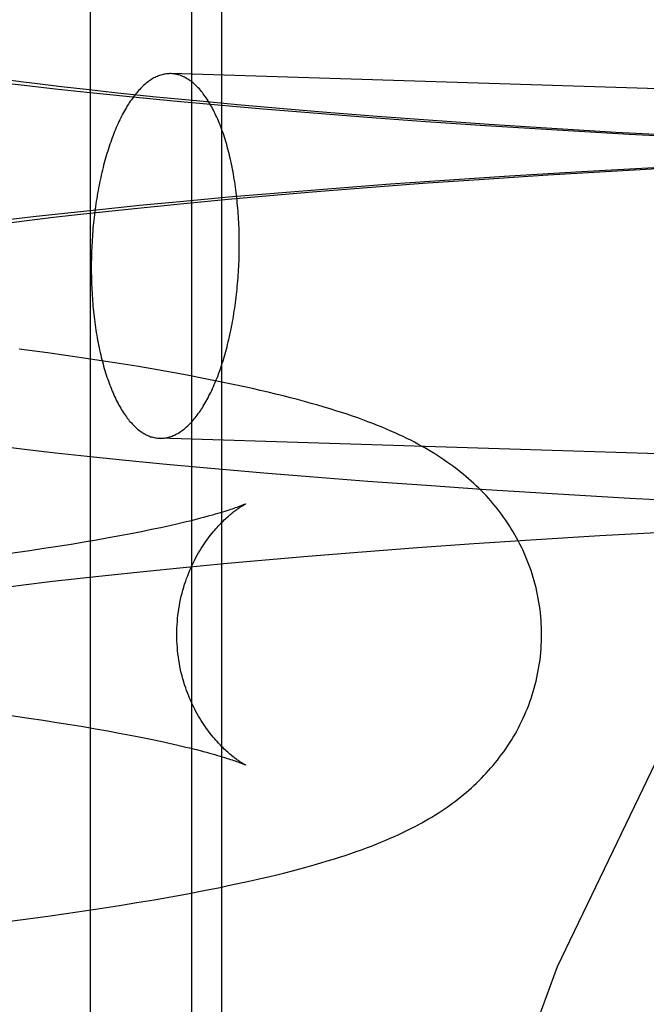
# Model space of a CAD drawing. Header units: inches. Extents: x 0 to 262, y 0 to 169.
# Tile 24 of 78: x 82.7527 to 82.8197, y 93.8646 to 93.9698. Entities that reach past the tile are written whole.
import ezdxf

# ---------------------------------------------------------------- set-up
doc = ezdxf.new("R2010")
doc.units = ezdxf.units.IN
doc.header["$LTSCALE"] = 14.384615
doc.header["$MEASUREMENT"] = 0
doc.linetypes.add('HIDDEN', pattern=[0.2, 0.1, -0.1])
doc.layers.add('DEFAULT_2', color=8, linetype='HIDDEN')

msp = doc.modelspace()

# ---------------------------------------------------------------- linework, layer by layer
at = {"layer": 'DEFAULT_2', "color": 8, "linetype": 'HIDDEN'}
for p, q in [((82.76024, 93.97301), (82.76024, 93.81676)), ((82.77105, 93.97301), (82.77105, 93.81676)), ((82.77426, 93.97301), (82.77426, 93.81676)), ((82.75337, 93.96311), (82.75062, 93.96346)), ((82.97634, 93.95761), (82.76887, 93.96406)), ((82.75316, 93.96282), (82.75648, 93.96245)), ((82.75648, 93.96245), (82.75986, 93.96208)), ((82.76012, 93.96232), (82.75717, 93.96266)), ((82.76314, 93.96199), (82.76012, 93.96232)), ((82.75986, 93.96208), (82.76444, 93.96161)), ((82.7673, 93.96156), (82.76314, 93.96199)), ((82.76444, 93.96161), (82.76912, 93.96116)), ((82.77158, 93.96114), (82.7673, 93.96156)), ((82.76912, 93.96116), (82.77389, 93.96072)), ((82.77597, 93.96073), (82.77158, 93.96114)), ((82.77389, 93.96072), (82.77872, 93.9603)), ((82.78046, 93.96033), (82.77597, 93.96073)), ((82.77872, 93.9603), (82.78363, 93.95989)), ((82.78505, 93.95995), (82.78046, 93.96033)), ((82.78363, 93.95989), (82.78984, 93.95941)), ((82.7909, 93.95948), (82.78505, 93.95995)), ((82.78984, 93.95941), (82.79613, 93.95896)), ((82.79686, 93.95904), (82.7909, 93.95948)), ((82.79613, 93.95896), (82.80248, 93.95853)), ((82.8029, 93.95862), (82.79686, 93.95904)), ((82.80248, 93.95853), (82.81015, 93.95805)), ((82.80902, 93.95823), (82.8029, 93.95862)), ((82.81642, 93.95778), (82.80902, 93.95823)), ((82.81015, 93.95805), (82.81784, 93.9576)), ((82.82385, 93.95737), (82.81642, 93.95778)), ((82.81784, 93.9576), (82.82553, 93.95719)), ((82.82048, 93.954), (82.81276, 93.95357)), ((82.81656, 93.95368), (82.824, 93.9541)), ((82.80505, 93.9531), (82.79866, 93.95267)), ((82.80182, 93.95276), (82.80916, 93.95324)), ((82.81276, 93.95357), (82.80505, 93.9531)), ((82.80916, 93.95324), (82.81656, 93.95368)), ((82.78607, 93.95175), (82.77989, 93.95126)), ((82.78401, 93.95143), (82.78984, 93.95189)), ((82.79233, 93.95223), (82.78607, 93.95175)), ((82.78984, 93.95189), (82.79579, 93.95234)), ((82.79866, 93.95267), (82.79233, 93.95223)), ((82.79579, 93.95234), (82.80182, 93.95276)), ((82.77502, 93.95084), (82.77022, 93.9504)), ((82.77497, 93.95064), (82.77944, 93.95104)), ((82.77989, 93.95126), (82.77502, 93.95084)), ((82.77944, 93.95104), (82.78401, 93.95143)), ((82.76551, 93.94995), (82.76089, 93.94948)), ((82.76222, 93.94937), (82.76635, 93.9498)), ((82.77022, 93.9504), (82.76551, 93.94995)), ((82.76635, 93.9498), (82.7706, 93.95022)), ((82.7706, 93.95022), (82.77497, 93.95064)), ((82.75413, 93.94875), (82.75084, 93.94836)), ((82.75345, 93.94836), (82.75629, 93.9487)), ((82.75748, 93.94912), (82.75413, 93.94875)), ((82.75629, 93.9487), (82.75921, 93.94903)), ((82.76089, 93.94948), (82.75748, 93.94912)), ((82.75921, 93.94903), (82.76222, 93.94937)), ((82.7507, 93.94801), (82.75345, 93.94836)), ((82.75565, 93.93421), (82.75265, 93.93462)), ((82.75761, 93.93394), (82.75565, 93.93421)), ((82.75954, 93.93365), (82.75761, 93.93394)), ((82.76145, 93.93336), (82.75954, 93.93365)), ((82.76333, 93.93307), (82.76145, 93.93336)), ((82.76519, 93.93277), (82.76333, 93.93307)), ((82.76702, 93.93246), (82.76519, 93.93277)), ((82.76882, 93.93214), (82.76702, 93.93246)), ((82.7706, 93.93182), (82.76882, 93.93214)), ((82.77236, 93.93148), (82.7706, 93.93182)), ((82.97513, 93.91863), (82.76766, 93.92508)), ((82.74994, 93.9243), (82.7532, 93.92391)), ((82.7532, 93.92391), (82.75653, 93.92354)), ((82.75653, 93.92354), (82.75991, 93.92317)), ((82.75991, 93.92317), (82.76334, 93.92282)), ((82.76334, 93.92282), (82.768, 93.92236)), ((82.768, 93.92236), (82.77274, 93.92192)), ((82.77878, 93.92139), (82.78369, 93.92099)), ((82.78369, 93.92099), (82.78991, 93.9205)), ((82.78991, 93.9205), (82.7962, 93.92005)), ((82.7962, 93.92005), (82.80255, 93.91962)), ((82.80255, 93.91962), (82.81022, 93.91914)), ((82.81022, 93.91914), (82.81792, 93.91869)), ((82.81792, 93.91869), (82.82562, 93.91828)), ((82.76964, 93.91594), (82.76874, 93.91573)), ((82.77049, 93.91614), (82.76964, 93.91594)), ((82.7657, 93.91509), (82.76458, 93.91487)), ((82.76677, 93.91531), (82.7657, 93.91509)), ((82.76779, 93.91552), (82.76677, 93.91531)), ((82.76874, 93.91573), (82.76779, 93.91552)), ((82.8147, 93.91467), (82.82212, 93.91509)), ((82.75957, 93.91397), (82.75819, 93.91374)), ((82.7609, 93.9142), (82.75957, 93.91397)), ((82.76218, 93.91442), (82.7609, 93.9142)), ((82.76341, 93.91465), (82.76218, 93.91442)), ((82.76458, 93.91487), (82.76341, 93.91465)), ((82.80124, 93.91382), (82.80733, 93.91422)), ((82.80733, 93.91422), (82.8147, 93.91467)), ((82.75377, 93.91305), (82.75141, 93.91271)), ((82.75529, 93.91328), (82.75377, 93.91305)), ((82.75677, 93.91351), (82.75529, 93.91328)), ((82.75819, 93.91374), (82.75677, 93.91351)), ((82.78351, 93.91248), (82.78931, 93.91295)), ((82.78931, 93.91295), (82.79523, 93.91339)), ((82.79523, 93.91339), (82.80124, 93.91382)), ((82.77451, 93.91169), (82.77896, 93.91209)), ((82.77896, 93.91209), (82.78351, 93.91248)), ((82.76183, 93.91042), (82.76593, 93.91085)), ((82.76593, 93.91085), (82.77016, 93.91128)), ((82.77016, 93.91128), (82.77451, 93.91169)), ((82.75311, 93.90941), (82.75593, 93.90975)), ((82.75593, 93.90975), (82.75884, 93.91009)), ((82.75884, 93.91009), (82.76183, 93.91042)), ((82.75037, 93.90907), (82.75311, 93.90941)), ((82.7513, 93.89551), (82.75366, 93.89517)), ((82.75366, 93.89517), (82.75519, 93.89494)), ((82.75519, 93.89494), (82.75667, 93.89471)), ((82.75667, 93.89471), (82.7581, 93.89448)), ((82.7581, 93.89448), (82.75948, 93.89425)), ((82.75948, 93.89425), (82.76081, 93.89402)), ((82.76081, 93.89402), (82.7621, 93.89379)), ((82.7621, 93.89379), (82.76333, 93.89357)), ((82.76333, 93.89357), (82.76451, 93.89334)), ((82.76451, 93.89334), (82.76564, 93.89312)), ((82.76564, 93.89312), (82.76671, 93.8929)), ((82.76671, 93.8929), (82.76773, 93.89269)), ((82.76773, 93.89269), (82.76869, 93.89248)), ((82.76869, 93.89248), (82.76959, 93.89227)), ((82.77239, 93.87672), (82.77411, 93.87707)), ((82.76706, 93.87575), (82.76886, 93.87607)), ((82.76886, 93.87607), (82.77064, 93.87639)), ((82.77064, 93.87639), (82.77239, 93.87672)), ((82.7615, 93.87484), (82.76338, 93.87514)), ((82.76338, 93.87514), (82.76523, 93.87544)), ((82.76523, 93.87544), (82.76706, 93.87575)), ((82.75273, 93.87359), (82.75571, 93.874)), ((82.75571, 93.874), (82.75767, 93.87427)), ((82.75767, 93.87427), (82.7596, 93.87455)), ((82.7596, 93.87455), (82.7615, 93.87484)), ((82.74969, 93.87319), (82.75273, 93.87359))]:
    msp.add_line(p, q, dxfattribs=at)
for points in [[(82.74882, 93.96334), (82.74989, 93.96321), (82.75316, 93.96282)], [(82.76887, 93.96406), (82.76875, 93.96406), (82.76863, 93.96405), (82.76851, 93.96405), (82.76838, 93.96403), (82.76826, 93.96402), (82.76814, 93.964), (82.76802, 93.96397), (82.7679, 93.96394), (82.76778, 93.9639), (82.76765, 93.96386), (82.76753, 93.96382), (82.76741, 93.96377), (82.76729, 93.96372), (82.76717, 93.96366), (82.76705, 93.9636), (82.76693, 93.96353), (82.76681, 93.96346), (82.76669, 93.96338), (82.76657, 93.9633), (82.76645, 93.96322), (82.76633, 93.96313), (82.76621, 93.96303), (82.7661, 93.96293), (82.76598, 93.96283), (82.76586, 93.96272), (82.76575, 93.96261), (82.76563, 93.9625), (82.76552, 93.96238), (82.7654, 93.96225), (82.76529, 93.96213), (82.76518, 93.96199), (82.76507, 93.96186), (82.76496, 93.96172), (82.76485, 93.96157), (82.76474, 93.96142), (82.76463, 93.96127), (82.76452, 93.96111), (82.76441, 93.96095), (82.76431, 93.96079), (82.7642, 93.96062), (82.7641, 93.96045), (82.76399, 93.96027), (82.76389, 93.96009), (82.76379, 93.95991), (82.76369, 93.95972), (82.76359, 93.95953), (82.76349, 93.95934), (82.7634, 93.95914), (82.7633, 93.95894), (82.76321, 93.95873), (82.76311, 93.95853), (82.76302, 93.95832), (82.76293, 93.9581), (82.76284, 93.95788), (82.76275, 93.95766), (82.76267, 93.95744), (82.76258, 93.95721), (82.7625, 93.95698), (82.76242, 93.95675), (82.76233, 93.95651), (82.76225, 93.95627), (82.76218, 93.95603), (82.7621, 93.95579), (82.76202, 93.95554), (82.76195, 93.95529), (82.76188, 93.95504), (82.7618, 93.95479), (82.76173, 93.95453), (82.76167, 93.95427), (82.7616, 93.95401), (82.76154, 93.95375), (82.76147, 93.95348), (82.76141, 93.95321), (82.76135, 93.95294), (82.76129, 93.95267), (82.76123, 93.9524), (82.76118, 93.95212), (82.76113, 93.95184), (82.76107, 93.95156), (82.76102, 93.95128), (82.76098, 93.951), (82.76093, 93.95072), (82.76088, 93.95043), (82.76084, 93.95014), (82.7608, 93.94985), (82.76076, 93.94956), (82.76072, 93.94927), (82.76069, 93.94898), (82.76065, 93.94869), (82.76062, 93.9484), (82.76059, 93.9481), (82.76056, 93.94781), (82.76053, 93.94751), (82.76051, 93.94721), (82.76049, 93.94691), (82.76046, 93.94662), (82.76044, 93.94632), (82.76043, 93.94602), (82.76041, 93.94572), (82.7604, 93.94542), (82.76038, 93.94512), (82.76037, 93.94482), (82.76037, 93.94452), (82.76036, 93.94422), (82.76035, 93.94392), (82.76035, 93.94362), (82.76035, 93.94332)], [(82.77617, 93.94581), (82.77617, 93.94611), (82.77617, 93.94641), (82.77617, 93.94671), (82.77616, 93.94701), (82.77615, 93.94731), (82.77614, 93.9476), (82.77613, 93.9479), (82.77611, 93.94819), (82.7761, 93.94849), (82.77608, 93.94878), (82.77606, 93.94907), (82.77604, 93.94937), (82.77602, 93.94966), (82.77599, 93.94995), (82.77596, 93.95023), (82.77594, 93.95052), (82.7759, 93.95081), (82.77587, 93.95109), (82.77584, 93.95137), (82.7758, 93.95165), (82.77576, 93.95193), (82.77572, 93.95221), (82.77568, 93.95248), (82.77564, 93.95276), (82.7756, 93.95303), (82.77555, 93.9533), (82.7755, 93.95356), (82.77545, 93.95383), (82.7754, 93.95409), (82.77534, 93.95435), (82.77529, 93.95461), (82.77523, 93.95487), (82.77517, 93.95512), (82.77511, 93.95537), (82.77505, 93.95562), (82.77499, 93.95587), (82.77492, 93.95611), (82.77486, 93.95635), (82.77479, 93.95659), (82.77472, 93.95682), (82.77465, 93.95705), (82.77458, 93.95728), (82.7745, 93.95751), (82.77443, 93.95773), (82.77435, 93.95795), (82.77427, 93.95817), (82.77419, 93.95838), (82.77411, 93.95859), (82.77403, 93.9588), (82.77394, 93.959), (82.77386, 93.9592), (82.77377, 93.9594), (82.77368, 93.95959), (82.77359, 93.95978), (82.7735, 93.95997), (82.77341, 93.96015), (82.77332, 93.96033), (82.77322, 93.9605), (82.77313, 93.96067), (82.77303, 93.96084), (82.77293, 93.961), (82.77283, 93.96116), (82.77273, 93.96132), (82.77263, 93.96147), (82.77253, 93.96162), (82.77243, 93.96176), (82.77232, 93.9619), (82.77222, 93.96204), (82.77211, 93.96217), (82.77201, 93.96229), (82.7719, 93.96242), (82.77179, 93.96253), (82.77168, 93.96265), (82.77157, 93.96276), (82.77146, 93.96286), (82.77135, 93.96297), (82.77123, 93.96306), (82.77112, 93.96316), (82.77101, 93.96324), (82.77089, 93.96333), (82.77078, 93.96341), (82.77066, 93.96348), (82.77054, 93.96355), (82.77043, 93.96362), (82.77031, 93.96368), (82.77019, 93.96373), (82.77007, 93.96379), (82.76996, 93.96383), (82.76984, 93.96388), (82.76972, 93.96392), (82.7696, 93.96395), (82.76948, 93.96398), (82.76936, 93.964), (82.76923, 93.96402), (82.76911, 93.96404), (82.76899, 93.96405), (82.76887, 93.96406)], [(82.75717, 93.96266), (82.7543, 93.963), (82.75337, 93.96311)], [(82.76766, 93.92508), (82.76778, 93.92507), (82.7679, 93.92508), (82.76802, 93.92508), (82.76814, 93.9251), (82.76826, 93.92511), (82.76838, 93.92514), (82.76851, 93.92516), (82.76863, 93.92519), (82.76875, 93.92523), (82.76887, 93.92527), (82.76899, 93.92531), (82.76911, 93.92536), (82.76923, 93.92541), (82.76936, 93.92547), (82.76948, 93.92554), (82.7696, 93.9256), (82.76972, 93.92567), (82.76984, 93.92575), (82.76996, 93.92583), (82.77007, 93.92592), (82.77019, 93.92601), (82.77031, 93.9261), (82.77043, 93.9262), (82.77054, 93.9263), (82.77066, 93.92641), (82.77078, 93.92652), (82.77089, 93.92663), (82.77101, 93.92675), (82.77112, 93.92688), (82.77123, 93.92701), (82.77135, 93.92714), (82.77146, 93.92727), (82.77157, 93.92742), (82.77168, 93.92756), (82.77179, 93.92771), (82.7719, 93.92786), (82.77201, 93.92802), (82.77211, 93.92818), (82.77222, 93.92834), (82.77232, 93.92851), (82.77243, 93.92868), (82.77253, 93.92886), (82.77263, 93.92904), (82.77273, 93.92922), (82.77283, 93.92941), (82.77293, 93.9296), (82.77303, 93.92979), (82.77313, 93.92999), (82.77322, 93.93019), (82.77332, 93.9304), (82.77341, 93.93061), (82.7735, 93.93082), (82.77359, 93.93103), (82.77368, 93.93125), (82.77377, 93.93147), (82.77386, 93.93169), (82.77394, 93.93192), (82.77403, 93.93215), (82.77411, 93.93238), (82.77419, 93.93262), (82.77427, 93.93286), (82.77435, 93.9331), (82.77443, 93.93334), (82.7745, 93.93359), (82.77458, 93.93384), (82.77465, 93.93409), (82.77472, 93.93434), (82.77479, 93.9346), (82.77486, 93.93486), (82.77492, 93.93512), (82.77499, 93.93539), (82.77505, 93.93565), (82.77511, 93.93592), (82.77517, 93.93619), (82.77523, 93.93646), (82.77529, 93.93674), (82.77534, 93.93701), (82.7754, 93.93729), (82.77545, 93.93757), (82.7755, 93.93785), (82.77555, 93.93813), (82.7756, 93.93842), (82.77564, 93.9387), (82.77568, 93.93899), (82.77572, 93.93928), (82.77576, 93.93957), (82.7758, 93.93986), (82.77584, 93.94015), (82.77587, 93.94044), (82.7759, 93.94074), (82.77594, 93.94103), (82.77596, 93.94133), (82.77599, 93.94162), (82.77602, 93.94192), (82.77604, 93.94222), (82.77606, 93.94252), (82.77608, 93.94281), (82.7761, 93.94311), (82.77611, 93.94341), (82.77613, 93.94371), (82.77614, 93.94401), (82.77615, 93.94431), (82.77616, 93.94461), (82.77617, 93.94491), (82.77617, 93.94521), (82.77617, 93.94551), (82.77617, 93.94581)], [(82.76035, 93.94332), (82.76035, 93.94302), (82.76035, 93.94272), (82.76036, 93.94242), (82.76037, 93.94212), (82.76037, 93.94183), (82.76038, 93.94153), (82.7604, 93.94123), (82.76041, 93.94094), (82.76043, 93.94064), (82.76044, 93.94035), (82.76046, 93.94006), (82.76049, 93.93977), (82.76051, 93.93948), (82.76053, 93.93919), (82.76056, 93.9389), (82.76059, 93.93861), (82.76062, 93.93833), (82.76065, 93.93804), (82.76069, 93.93776), (82.76072, 93.93748), (82.76076, 93.9372), (82.7608, 93.93692), (82.76084, 93.93665), (82.76088, 93.93638), (82.76093, 93.9361), (82.76098, 93.93583), (82.76102, 93.93557), (82.76107, 93.9353), (82.76113, 93.93504), (82.76118, 93.93478), (82.76123, 93.93452), (82.76129, 93.93426), (82.76135, 93.93401), (82.76141, 93.93376), (82.76147, 93.93351), (82.76154, 93.93327), (82.7616, 93.93302), (82.76167, 93.93278), (82.76173, 93.93254), (82.7618, 93.93231), (82.76188, 93.93208), (82.76195, 93.93185), (82.76202, 93.93162), (82.7621, 93.9314), (82.76218, 93.93118), (82.76225, 93.93096), (82.76233, 93.93075), (82.76242, 93.93054), (82.7625, 93.93033), (82.76258, 93.93013), (82.76267, 93.92993), (82.76275, 93.92973), (82.76284, 93.92954), (82.76293, 93.92935), (82.76302, 93.92916), (82.76311, 93.92898), (82.76321, 93.9288), (82.7633, 93.92863), (82.7634, 93.92846), (82.76349, 93.92829), (82.76359, 93.92813), (82.76369, 93.92797), (82.76379, 93.92781), (82.76389, 93.92766), (82.76399, 93.92751), (82.7641, 93.92737), (82.7642, 93.92723), (82.76431, 93.9271), (82.76441, 93.92696), (82.76452, 93.92684), (82.76463, 93.92672), (82.76474, 93.9266), (82.76485, 93.92648), (82.76496, 93.92637), (82.76507, 93.92627), (82.76518, 93.92617), (82.76529, 93.92607), (82.7654, 93.92598), (82.76552, 93.92589), (82.76563, 93.9258), (82.76575, 93.92573), (82.76586, 93.92565), (82.76598, 93.92558), (82.7661, 93.92551), (82.76621, 93.92545), (82.76633, 93.9254), (82.76645, 93.92534), (82.76657, 93.9253), (82.76669, 93.92525), (82.76681, 93.92522), (82.76693, 93.92518), (82.76705, 93.92515), (82.76717, 93.92513), (82.76729, 93.92511), (82.76741, 93.92509), (82.76753, 93.92508), (82.76766, 93.92508)], [(82.80849, 93.9041), (82.80849, 93.90446), (82.80848, 93.90485), (82.80846, 93.90524), (82.80844, 93.90563), (82.80841, 93.90602), (82.80837, 93.9064), (82.80832, 93.90679), (82.80827, 93.90718), (82.80821, 93.90756), (82.80814, 93.90795), (82.80807, 93.90833), (82.80799, 93.90871), (82.8079, 93.90909), (82.8078, 93.90946), (82.8077, 93.90983), (82.8076, 93.91021), (82.80748, 93.91057), (82.80736, 93.91094), (82.80723, 93.9113), (82.8071, 93.91167), (82.80696, 93.91202), (82.80682, 93.91238), (82.80666, 93.91273), (82.80651, 93.91308), (82.80634, 93.91342), (82.80617, 93.91376), (82.806, 93.9141), (82.80582, 93.91443), (82.80564, 93.91476), (82.80545, 93.91509), (82.80525, 93.91541), (82.80505, 93.91572), (82.80485, 93.91604), (82.80464, 93.91635), (82.80442, 93.91665), (82.80421, 93.91695), (82.80398, 93.91725), (82.80376, 93.91754), (82.80352, 93.91783), (82.80329, 93.91811), (82.80305, 93.9184), (82.8028, 93.91867), (82.80255, 93.91895), (82.8023, 93.91922), (82.80204, 93.91948), (82.80178, 93.91974), (82.80151, 93.92), (82.80124, 93.92026), (82.80096, 93.92051), (82.80068, 93.92075), (82.8004, 93.921), (82.80012, 93.92123), (82.79983, 93.92147), (82.79954, 93.92169), (82.79925, 93.92192), (82.79895, 93.92214), (82.79865, 93.92236), (82.79834, 93.92257), (82.79803, 93.92279), (82.79771, 93.923), (82.79739, 93.92321), (82.79706, 93.92342), (82.79672, 93.92363), (82.79637, 93.92384), (82.79601, 93.92404), (82.79565, 93.92425), (82.79527, 93.92445), (82.79489, 93.92465), (82.7945, 93.92486), (82.7941, 93.92506), (82.79368, 93.92526), (82.79326, 93.92546), (82.79283, 93.92565), (82.79238, 93.92585), (82.79192, 93.92605), (82.79144, 93.92625), (82.79095, 93.92645), (82.79044, 93.92665), (82.78992, 93.92685), (82.78939, 93.92705), (82.78884, 93.92725), (82.78828, 93.92744), (82.7877, 93.92764), (82.78711, 93.92783), (82.7865, 93.92803), (82.78587, 93.92822), (82.78523, 93.92842), (82.78456, 93.92861), (82.78387, 93.92881), (82.78315, 93.92901), (82.78241, 93.92921), (82.78165, 93.92941), (82.78087, 93.92961), (82.78006, 93.92981), (82.77925, 93.93), (82.77841, 93.9302), (82.77757, 93.93039), (82.77672, 93.93058), (82.77586, 93.93077), (82.77499, 93.93095), (82.77412, 93.93113), (82.77236, 93.93148)], [(82.77274, 93.92192), (82.77394, 93.92181), (82.77878, 93.92139)], [(82.76949, 93.9041), (82.7695, 93.90443), (82.76951, 93.90478), (82.76952, 93.90513), (82.76955, 93.90548), (82.76958, 93.90582), (82.76961, 93.90617), (82.76966, 93.90651), (82.76971, 93.90686), (82.76977, 93.90719), (82.76983, 93.90753), (82.7699, 93.90786), (82.76997, 93.9082), (82.77006, 93.90852), (82.77014, 93.90885), (82.77024, 93.90916), (82.77033, 93.90948), (82.77044, 93.90979), (82.77054, 93.91009), (82.77066, 93.91039), (82.77077, 93.91069), (82.77089, 93.91098), (82.77101, 93.91126), (82.77114, 93.91153), (82.77127, 93.9118), (82.7714, 93.91207), (82.77154, 93.91233), (82.77167, 93.91258), (82.77181, 93.91282), (82.77195, 93.91306), (82.77209, 93.91329), (82.77224, 93.91351), (82.77238, 93.91373), (82.77252, 93.91394), (82.77266, 93.91414), (82.7728, 93.91434), (82.77295, 93.91453), (82.77309, 93.91471), (82.77323, 93.91489), (82.77337, 93.91506), (82.77351, 93.91523), (82.77365, 93.91539), (82.77379, 93.91554), (82.77392, 93.91569), (82.77405, 93.91583), (82.77418, 93.91597), (82.77431, 93.9161), (82.77444, 93.91623), (82.77457, 93.91635), (82.77469, 93.91647), (82.77482, 93.91658), (82.77494, 93.91669), (82.77505, 93.91679), (82.77517, 93.91689), (82.77528, 93.91698), (82.77539, 93.91707), (82.77549, 93.91715), (82.7756, 93.91724), (82.7757, 93.91731), (82.7758, 93.91739), (82.77589, 93.91746), (82.77598, 93.91752), (82.77607, 93.91758), (82.77615, 93.91764), (82.77623, 93.91769), (82.77631, 93.91774), (82.77638, 93.91779), (82.77644, 93.91783), (82.77651, 93.91787), (82.77657, 93.9179), (82.77662, 93.91793), (82.77667, 93.91796), (82.77671, 93.91799), (82.77675, 93.91801), (82.77678, 93.91802), (82.7768, 93.91804), (82.77682, 93.91805), (82.77683, 93.91805), (82.77684, 93.91806)], [(82.77684, 93.91806), (82.77683, 93.91805), (82.77681, 93.91804), (82.77679, 93.91803), (82.77675, 93.91802), (82.77671, 93.918), (82.77666, 93.91798), (82.7766, 93.91795), (82.77653, 93.91792), (82.77645, 93.91789), (82.77636, 93.91785), (82.77626, 93.91781), (82.77615, 93.91777), (82.77602, 93.91773), (82.77589, 93.91768), (82.77574, 93.91763), (82.77559, 93.91757), (82.77542, 93.91751), (82.77524, 93.91745), (82.77504, 93.91739), (82.77483, 93.91732), (82.77461, 93.91725), (82.77438, 93.91718), (82.77413, 93.91711), (82.77387, 93.91703), (82.77359, 93.91695), (82.77331, 93.91687), (82.773, 93.91678), (82.77269, 93.9167), (82.77236, 93.91661), (82.77201, 93.91652), (82.77165, 93.91642), (82.77128, 93.91633), (82.77089, 93.91623), (82.77049, 93.91614)], [(82.77683, 93.89015), (82.77684, 93.89014), (82.77683, 93.89015), (82.77682, 93.89015), (82.7768, 93.89016), (82.77678, 93.89017), (82.77675, 93.89019), (82.77671, 93.89021), (82.77667, 93.89024), (82.77662, 93.89026), (82.77657, 93.89029), (82.77651, 93.89033), (82.77645, 93.89037), (82.77638, 93.89041), (82.77631, 93.89046), (82.77623, 93.89051), (82.77616, 93.89056), (82.77607, 93.89062), (82.77599, 93.89068), (82.7759, 93.89074), (82.7758, 93.89081), (82.77571, 93.89088), (82.77561, 93.89096), (82.7755, 93.89104), (82.77539, 93.89112), (82.77529, 93.89121), (82.77517, 93.89131), (82.77506, 93.89141), (82.77494, 93.89151), (82.77482, 93.89162), (82.7747, 93.89173), (82.77457, 93.89185), (82.77445, 93.89197), (82.77432, 93.89209), (82.77419, 93.89223), (82.77406, 93.89236), (82.77393, 93.8925), (82.77379, 93.89265), (82.77365, 93.89281), (82.77352, 93.89297), (82.77338, 93.89313), (82.77323, 93.8933), (82.77309, 93.89348), (82.77295, 93.89367), (82.77281, 93.89386), (82.77267, 93.89405), (82.77252, 93.89426), (82.77238, 93.89447), (82.77224, 93.89468), (82.7721, 93.89491), (82.77196, 93.89514), (82.77182, 93.89537), (82.77168, 93.89562), (82.77154, 93.89587), (82.77141, 93.89613), (82.77127, 93.89639), (82.77114, 93.89666), (82.77102, 93.89694), (82.77089, 93.89722), (82.77077, 93.89751), (82.77066, 93.8978), (82.77054, 93.8981), (82.77044, 93.89841), (82.77033, 93.89872), (82.77024, 93.89903), (82.77014, 93.89935), (82.77006, 93.89967), (82.76997, 93.9), (82.7699, 93.90033), (82.76983, 93.90067), (82.76977, 93.901), (82.76971, 93.90134), (82.76966, 93.90169), (82.76961, 93.90203), (82.76958, 93.90238), (82.76955, 93.90272), (82.76952, 93.90307), (82.76951, 93.90342), (82.7695, 93.90377), (82.76949, 93.9041)], [(82.77411, 93.87707), (82.77497, 93.87725), (82.77583, 93.87743), (82.77669, 93.87761), (82.77756, 93.87781), (82.77843, 93.87801), (82.7793, 93.87821), (82.78017, 93.87842), (82.78103, 93.87863), (82.78186, 93.87885), (82.78266, 93.87906), (82.78343, 93.87927), (82.78418, 93.87948), (82.78489, 93.87968), (82.78558, 93.87989), (82.78624, 93.88009), (82.78687, 93.88029), (82.78748, 93.88049), (82.78808, 93.88069), (82.78865, 93.88089), (82.78922, 93.88109), (82.78976, 93.88129), (82.7903, 93.88149), (82.79082, 93.88169), (82.79132, 93.8819), (82.79182, 93.8821), (82.7923, 93.88231), (82.79277, 93.88252), (82.79322, 93.88272), (82.79366, 93.88293), (82.79409, 93.88314), (82.79451, 93.88335), (82.79491, 93.88355), (82.7953, 93.88376), (82.79568, 93.88397), (82.79604, 93.88418), (82.7964, 93.88438), (82.79675, 93.88459), (82.79709, 93.8848), (82.79743, 93.88501), (82.79775, 93.88522), (82.79807, 93.88543), (82.79838, 93.88565), (82.79868, 93.88586), (82.79898, 93.88608), (82.79928, 93.8863), (82.79957, 93.88653), (82.79986, 93.88675), (82.80014, 93.88699), (82.80042, 93.88722), (82.8007, 93.88746), (82.80098, 93.88771), (82.80126, 93.88796), (82.80153, 93.88822), (82.8018, 93.88848), (82.80206, 93.88874), (82.80232, 93.88901), (82.80257, 93.88928), (82.80282, 93.88955), (82.80307, 93.88983), (82.80331, 93.89011), (82.80354, 93.89039), (82.80377, 93.89068), (82.804, 93.89097), (82.80422, 93.89127), (82.80444, 93.89157), (82.80465, 93.89187), (82.80486, 93.89218), (82.80506, 93.89249), (82.80526, 93.89281), (82.80546, 93.89313), (82.80565, 93.89346), (82.80583, 93.89378), (82.80601, 93.89412), (82.80618, 93.89445), (82.80635, 93.89479), (82.80651, 93.89514), (82.80667, 93.89548), (82.80682, 93.89584), (82.80697, 93.89619), (82.80711, 93.89655), (82.80724, 93.89691), (82.80736, 93.89727), (82.80748, 93.89764), (82.8076, 93.898), (82.80771, 93.89837), (82.80781, 93.89875), (82.8079, 93.89912), (82.80799, 93.8995), (82.80807, 93.89988), (82.80814, 93.90026), (82.80821, 93.90064), (82.80827, 93.90103), (82.80832, 93.90141), (82.80837, 93.9018), (82.80841, 93.90218), (82.80844, 93.90257), (82.80846, 93.90296), (82.80848, 93.90335), (82.80849, 93.90374), (82.80849, 93.9041)], [(82.76959, 93.89227), (82.77044, 93.89207), (82.77085, 93.89198), (82.77124, 93.89188), (82.77161, 93.89179), (82.77197, 93.89169), (82.77232, 93.8916), (82.77265, 93.89151), (82.77297, 93.89143), (82.77328, 93.89134), (82.77357, 93.89126), (82.77384, 93.89118), (82.77411, 93.8911), (82.77435, 93.89103), (82.77459, 93.89095), (82.77481, 93.89088), (82.77502, 93.89082), (82.77522, 93.89075), (82.7754, 93.89069), (82.77557, 93.89063), (82.77573, 93.89058), (82.77588, 93.89053), (82.77601, 93.89048), (82.77683, 93.89015)]]:
    msp.add_lwpolyline(points, dxfattribs=at)
msp.add_arc((83.04051, 93.77126), 0.25, 90, 270, dxfattribs=at)

doc.saveas('drawing.dxf')
